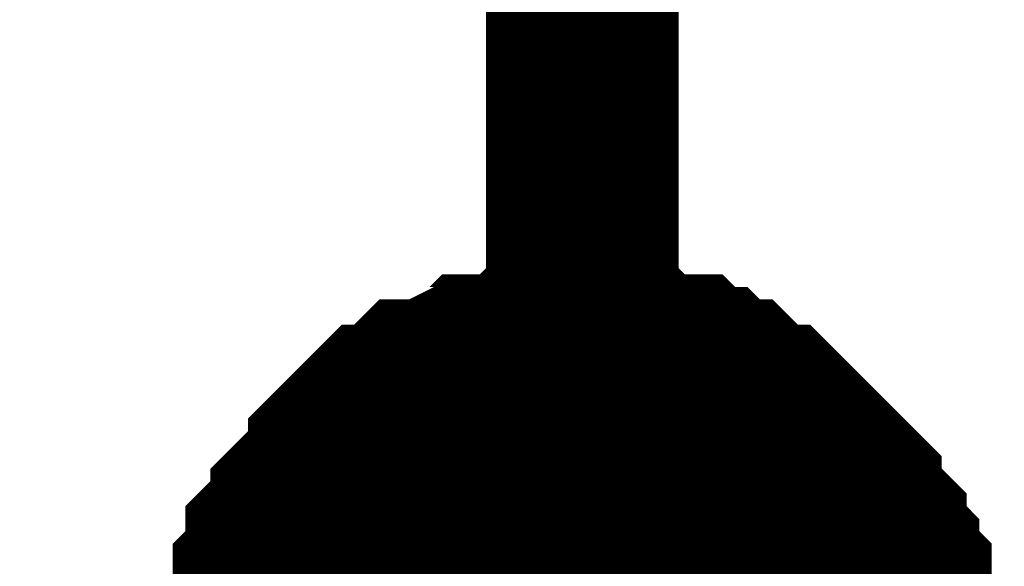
# Model space of a CAD drawing. Header units: inches. Extents: x 0 to 292, y 0 to 193.
# Tile 121 of 189: x 140.109 to 141.641, y 141.396 to 142.246. Entities that reach past the tile are written whole.
import ezdxf

# ---------------------------------------------------------------- set-up
doc = ezdxf.new("R2010")
doc.units = ezdxf.units.IN
doc.layers.add('Sheet', color=255, linetype='Continuous')

msp = doc.modelspace()

# ---------------------------------------------------------------- linework, layer by layer
at = {"layer": 'Sheet'}
for points in [[(116.6491, 125.7957, 0.2997, 0.2997, 0), (140.9842, 125.7957, 0.2997, 0.2997, 0), (140.9842, 128.7778, 0.2997, 0.2997, 0), (140.9842, 141.2131, 0.2997, 0.2997, 0), (140.9842, 144.1563, 0.2997, 0.2997, 0)], [(140.4777, 141.2326, 0.2997, 0.2997, 0), (140.4777, 141.2716, 0.2997, 0.2997, 0), (140.4777, 141.2911, 0.2997, 0.2997, 0), (140.4971, 141.3106, 0.2997, 0.2997, 0), (140.4971, 141.3301, 0.2997, 0.2997, 0), (140.4971, 141.3691, 0.2997, 0.2997, 0), (140.5166, 141.3885, 0.2997, 0.2997, 0), (140.5166, 141.408, 0.2997, 0.2997, 0), (140.5166, 141.4275, 0.2997, 0.2997, 0), (140.5361, 141.447, 0.2997, 0.2997, 0), (140.5556, 141.4665, 0.2997, 0.2997, 0), (140.5556, 141.486, 0.2997, 0.2997, 0), (140.5751, 141.5055, 0.2997, 0.2997, 0), (140.5946, 141.525, 0.2997, 0.2997, 0), (140.614, 141.5445, 0.2997, 0.2997, 0), (140.614, 141.564, 0.2997, 0.2997, 0), (140.6335, 141.5835, 0.2997, 0.2997, 0), (140.653, 141.6029, 0.2997, 0.2997, 0), (140.6725, 141.6224, 0.2997, 0.2997, 0), (140.692, 141.6224, 0.2997, 0.2997, 0), (140.7115, 141.6419, 0.2997, 0.2997, 0), (140.7309, 141.6614, 0.2997, 0.2997, 0), (140.7504, 141.6614, 0.2997, 0.2997, 0), (140.7894, 141.6809, 0.2997, 0.2997, 0), (140.8089, 141.6809, 0.2997, 0.2997, 0), (140.8284, 141.7004, 0.2997, 0.2997, 0), (140.8478, 141.7004, 0.2997, 0.2997, 0), (140.8868, 141.7004, 0.2997, 0.2997, 0), (140.9063, 141.7199, 0.2997, 0.2997, 0), (140.9258, 141.7199, 0.2997, 0.2997, 0), (140.9647, 141.7199, 0.2997, 0.2997, 0), (140.9842, 141.7199, 0.2997, 0.2997, 0)], [(140.4777, 141.2326, 0.2997, 0.2997, 0), (140.4777, 141.2716, 0.2997, 0.2997, 0), (140.4777, 141.2911, 0.2997, 0.2997, 0), (140.4971, 141.3106, 0.2997, 0.2997, 0), (140.4971, 141.3301, 0.2997, 0.2997, 0), (140.4971, 141.3691, 0.2997, 0.2997, 0), (140.5166, 141.3885, 0.2997, 0.2997, 0), (140.5166, 141.408, 0.2997, 0.2997, 0), (140.5166, 141.4275, 0.2997, 0.2997, 0), (140.5361, 141.447, 0.2997, 0.2997, 0), (140.5556, 141.4665, 0.2997, 0.2997, 0), (140.5556, 141.486, 0.2997, 0.2997, 0), (140.5751, 141.5055, 0.2997, 0.2997, 0), (140.5946, 141.525, 0.2997, 0.2997, 0), (140.614, 141.5445, 0.2997, 0.2997, 0), (140.614, 141.564, 0.2997, 0.2997, 0), (140.6335, 141.5835, 0.2997, 0.2997, 0), (140.653, 141.6029, 0.2997, 0.2997, 0), (140.6725, 141.6224, 0.2997, 0.2997, 0), (140.692, 141.6224, 0.2997, 0.2997, 0), (140.7115, 141.6419, 0.2997, 0.2997, 0), (140.7309, 141.6614, 0.2997, 0.2997, 0), (140.7504, 141.6614, 0.2997, 0.2997, 0), (140.7894, 141.6809, 0.2997, 0.2997, 0), (140.8089, 141.6809, 0.2997, 0.2997, 0), (140.8284, 141.7004, 0.2997, 0.2997, 0), (140.8478, 141.7004, 0.2997, 0.2997, 0), (140.8868, 141.7004, 0.2997, 0.2997, 0), (140.9063, 141.7199, 0.2997, 0.2997, 0), (140.9258, 141.7199, 0.2997, 0.2997, 0), (140.9647, 141.7199, 0.2997, 0.2997, 0), (140.9842, 141.7199, 0.2997, 0.2997, 0)], [(140.4777, 141.2326, 0.2997, 0.2997, 0), (140.4777, 141.2716, 0.2997, 0.2997, 0), (140.4777, 141.2911, 0.2997, 0.2997, 0), (140.4971, 141.3106, 0.2997, 0.2997, 0), (140.4971, 141.3301, 0.2997, 0.2997, 0), (140.4971, 141.3691, 0.2997, 0.2997, 0), (140.5166, 141.3885, 0.2997, 0.2997, 0), (140.5166, 141.408, 0.2997, 0.2997, 0), (140.5166, 141.4275, 0.2997, 0.2997, 0), (140.5361, 141.447, 0.2997, 0.2997, 0), (140.5556, 141.4665, 0.2997, 0.2997, 0), (140.5556, 141.486, 0.2997, 0.2997, 0), (140.5751, 141.5055, 0.2997, 0.2997, 0), (140.5946, 141.525, 0.2997, 0.2997, 0), (140.614, 141.5445, 0.2997, 0.2997, 0), (140.614, 141.564, 0.2997, 0.2997, 0), (140.6335, 141.5835, 0.2997, 0.2997, 0), (140.653, 141.6029, 0.2997, 0.2997, 0), (140.6725, 141.6224, 0.2997, 0.2997, 0), (140.692, 141.6224, 0.2997, 0.2997, 0), (140.7115, 141.6419, 0.2997, 0.2997, 0), (140.7309, 141.6614, 0.2997, 0.2997, 0), (140.7504, 141.6614, 0.2997, 0.2997, 0), (140.7894, 141.6809, 0.2997, 0.2997, 0), (140.8089, 141.6809, 0.2997, 0.2997, 0), (140.8284, 141.7004, 0.2997, 0.2997, 0), (140.8478, 141.7004, 0.2997, 0.2997, 0), (140.8868, 141.7004, 0.2997, 0.2997, 0), (140.9063, 141.7199, 0.2997, 0.2997, 0), (140.9258, 141.7199, 0.2997, 0.2997, 0), (140.9647, 141.7199, 0.2997, 0.2997, 0), (140.9842, 141.7199, 0.2997, 0.2997, 0)], [(140.4777, 141.2326, 0.2997, 0.2997, 0), (140.4777, 141.2716, 0.2997, 0.2997, 0), (140.4777, 141.2911, 0.2997, 0.2997, 0), (140.4971, 141.3106, 0.2997, 0.2997, 0), (140.4971, 141.3301, 0.2997, 0.2997, 0), (140.4971, 141.3691, 0.2997, 0.2997, 0), (140.5166, 141.3885, 0.2997, 0.2997, 0), (140.5166, 141.408, 0.2997, 0.2997, 0), (140.5166, 141.4275, 0.2997, 0.2997, 0), (140.5361, 141.447, 0.2997, 0.2997, 0), (140.5556, 141.4665, 0.2997, 0.2997, 0), (140.5556, 141.486, 0.2997, 0.2997, 0), (140.5751, 141.5055, 0.2997, 0.2997, 0), (140.5946, 141.525, 0.2997, 0.2997, 0), (140.614, 141.5445, 0.2997, 0.2997, 0), (140.614, 141.564, 0.2997, 0.2997, 0), (140.6335, 141.5835, 0.2997, 0.2997, 0), (140.653, 141.6029, 0.2997, 0.2997, 0), (140.6725, 141.6224, 0.2997, 0.2997, 0), (140.692, 141.6224, 0.2997, 0.2997, 0), (140.7115, 141.6419, 0.2997, 0.2997, 0), (140.7309, 141.6614, 0.2997, 0.2997, 0), (140.7504, 141.6614, 0.2997, 0.2997, 0), (140.7894, 141.6809, 0.2997, 0.2997, 0), (140.8089, 141.6809, 0.2997, 0.2997, 0), (140.8284, 141.7004, 0.2997, 0.2997, 0), (140.8478, 141.7004, 0.2997, 0.2997, 0), (140.8868, 141.7004, 0.2997, 0.2997, 0), (140.9063, 141.7199, 0.2997, 0.2997, 0), (140.9258, 141.7199, 0.2997, 0.2997, 0), (140.9647, 141.7199, 0.2997, 0.2997, 0), (140.9842, 141.7199, 0.2997, 0.2997, 0)], [(140.4777, 141.2326, 0.2997, 0.2997, 0), (140.4777, 141.2716, 0.2997, 0.2997, 0), (140.4777, 141.2911, 0.2997, 0.2997, 0), (140.4971, 141.3106, 0.2997, 0.2997, 0), (140.4971, 141.3301, 0.2997, 0.2997, 0), (140.4971, 141.3691, 0.2997, 0.2997, 0), (140.5166, 141.3885, 0.2997, 0.2997, 0), (140.5166, 141.408, 0.2997, 0.2997, 0), (140.5166, 141.4275, 0.2997, 0.2997, 0), (140.5361, 141.447, 0.2997, 0.2997, 0), (140.5556, 141.4665, 0.2997, 0.2997, 0), (140.5556, 141.486, 0.2997, 0.2997, 0), (140.5751, 141.5055, 0.2997, 0.2997, 0), (140.5946, 141.525, 0.2997, 0.2997, 0), (140.614, 141.5445, 0.2997, 0.2997, 0), (140.614, 141.564, 0.2997, 0.2997, 0), (140.6335, 141.5835, 0.2997, 0.2997, 0), (140.653, 141.6029, 0.2997, 0.2997, 0), (140.6725, 141.6224, 0.2997, 0.2997, 0), (140.692, 141.6224, 0.2997, 0.2997, 0), (140.7115, 141.6419, 0.2997, 0.2997, 0), (140.7309, 141.6614, 0.2997, 0.2997, 0), (140.7504, 141.6614, 0.2997, 0.2997, 0), (140.7894, 141.6809, 0.2997, 0.2997, 0), (140.8089, 141.6809, 0.2997, 0.2997, 0), (140.8284, 141.7004, 0.2997, 0.2997, 0), (140.8478, 141.7004, 0.2997, 0.2997, 0), (140.8868, 141.7004, 0.2997, 0.2997, 0), (140.9063, 141.7199, 0.2997, 0.2997, 0), (140.9258, 141.7199, 0.2997, 0.2997, 0), (140.9647, 141.7199, 0.2997, 0.2997, 0), (140.9842, 141.7199, 0.2997, 0.2997, 0)], [(140.9842, 141.7199, 0.2997, 0.2997, 0), (140.9842, 141.7199, 0.2997, 0.2997, 0)], [(140.9842, 141.7199, 0.2997, 0.2997, 0), (141.0037, 141.7199, 0.2997, 0.2997, 0), (141.0427, 141.7199, 0.2997, 0.2997, 0), (141.0622, 141.7199, 0.2997, 0.2997, 0), (141.0817, 141.7004, 0.2997, 0.2997, 0), (141.1011, 141.7004, 0.2997, 0.2997, 0), (141.1401, 141.7004, 0.2997, 0.2997, 0), (141.1596, 141.6809, 0.2997, 0.2997, 0), (141.1791, 141.6809, 0.2997, 0.2997, 0), (141.1986, 141.6614, 0.2997, 0.2997, 0), (141.218, 141.6614, 0.2997, 0.2997, 0), (141.2375, 141.6419, 0.2997, 0.2997, 0), (141.257, 141.6224, 0.2997, 0.2997, 0), (141.2765, 141.6224, 0.2997, 0.2997, 0), (141.296, 141.6029, 0.2997, 0.2997, 0), (141.3155, 141.5835, 0.2997, 0.2997, 0), (141.3349, 141.564, 0.2997, 0.2997, 0), (141.3544, 141.5445, 0.2997, 0.2997, 0), (141.3739, 141.525, 0.2997, 0.2997, 0), (141.3934, 141.5055, 0.2997, 0.2997, 0), (141.3934, 141.486, 0.2997, 0.2997, 0), (141.4129, 141.4665, 0.2997, 0.2997, 0), (141.4324, 141.447, 0.2997, 0.2997, 0), (141.4324, 141.4275, 0.2997, 0.2997, 0), (141.4518, 141.408, 0.2997, 0.2997, 0), (141.4518, 141.3885, 0.2997, 0.2997, 0), (141.4713, 141.3691, 0.2997, 0.2997, 0), (141.4713, 141.3301, 0.2997, 0.2997, 0), (141.4713, 141.3106, 0.2997, 0.2997, 0), (141.4908, 141.2911, 0.2997, 0.2997, 0), (141.4908, 141.2716, 0.2997, 0.2997, 0), (141.4908, 141.2326, 0.2997, 0.2997, 0)], [(140.9842, 141.7199, 0.2997, 0.2997, 0), (140.9842, 141.7199, 0.2997, 0.2997, 0)], [(140.9842, 141.7199, 0.2997, 0.2997, 0), (141.0037, 141.7199, 0.2997, 0.2997, 0), (141.0427, 141.7199, 0.2997, 0.2997, 0), (141.0622, 141.7199, 0.2997, 0.2997, 0), (141.0817, 141.7004, 0.2997, 0.2997, 0), (141.1011, 141.7004, 0.2997, 0.2997, 0), (141.1401, 141.7004, 0.2997, 0.2997, 0), (141.1596, 141.6809, 0.2997, 0.2997, 0), (141.1791, 141.6809, 0.2997, 0.2997, 0), (141.1986, 141.6614, 0.2997, 0.2997, 0), (141.218, 141.6614, 0.2997, 0.2997, 0), (141.2375, 141.6419, 0.2997, 0.2997, 0), (141.257, 141.6224, 0.2997, 0.2997, 0), (141.2765, 141.6224, 0.2997, 0.2997, 0), (141.296, 141.6029, 0.2997, 0.2997, 0), (141.3155, 141.5835, 0.2997, 0.2997, 0), (141.3349, 141.564, 0.2997, 0.2997, 0), (141.3544, 141.5445, 0.2997, 0.2997, 0), (141.3739, 141.525, 0.2997, 0.2997, 0), (141.3934, 141.5055, 0.2997, 0.2997, 0), (141.3934, 141.486, 0.2997, 0.2997, 0), (141.4129, 141.4665, 0.2997, 0.2997, 0), (141.4324, 141.447, 0.2997, 0.2997, 0), (141.4324, 141.4275, 0.2997, 0.2997, 0), (141.4518, 141.408, 0.2997, 0.2997, 0), (141.4518, 141.3885, 0.2997, 0.2997, 0), (141.4713, 141.3691, 0.2997, 0.2997, 0), (141.4713, 141.3301, 0.2997, 0.2997, 0), (141.4713, 141.3106, 0.2997, 0.2997, 0), (141.4908, 141.2911, 0.2997, 0.2997, 0), (141.4908, 141.2716, 0.2997, 0.2997, 0), (141.4908, 141.2326, 0.2997, 0.2997, 0)], [(140.9842, 141.7199, 0.2997, 0.2997, 0), (140.9842, 141.7199, 0.2997, 0.2997, 0)], [(140.9842, 141.7199, 0.2997, 0.2997, 0), (141.0037, 141.7199, 0.2997, 0.2997, 0), (141.0427, 141.7199, 0.2997, 0.2997, 0), (141.0622, 141.7199, 0.2997, 0.2997, 0), (141.0817, 141.7004, 0.2997, 0.2997, 0), (141.1011, 141.7004, 0.2997, 0.2997, 0), (141.1401, 141.7004, 0.2997, 0.2997, 0), (141.1596, 141.6809, 0.2997, 0.2997, 0), (141.1791, 141.6809, 0.2997, 0.2997, 0), (141.1986, 141.6614, 0.2997, 0.2997, 0), (141.218, 141.6614, 0.2997, 0.2997, 0), (141.2375, 141.6419, 0.2997, 0.2997, 0), (141.257, 141.6224, 0.2997, 0.2997, 0), (141.2765, 141.6224, 0.2997, 0.2997, 0), (141.296, 141.6029, 0.2997, 0.2997, 0), (141.3155, 141.5835, 0.2997, 0.2997, 0), (141.3349, 141.564, 0.2997, 0.2997, 0), (141.3544, 141.5445, 0.2997, 0.2997, 0), (141.3739, 141.525, 0.2997, 0.2997, 0), (141.3934, 141.5055, 0.2997, 0.2997, 0), (141.3934, 141.486, 0.2997, 0.2997, 0), (141.4129, 141.4665, 0.2997, 0.2997, 0), (141.4324, 141.447, 0.2997, 0.2997, 0), (141.4324, 141.4275, 0.2997, 0.2997, 0), (141.4518, 141.408, 0.2997, 0.2997, 0), (141.4518, 141.3885, 0.2997, 0.2997, 0), (141.4713, 141.3691, 0.2997, 0.2997, 0), (141.4713, 141.3301, 0.2997, 0.2997, 0), (141.4713, 141.3106, 0.2997, 0.2997, 0), (141.4908, 141.2911, 0.2997, 0.2997, 0), (141.4908, 141.2716, 0.2997, 0.2997, 0), (141.4908, 141.2326, 0.2997, 0.2997, 0)], [(140.9842, 141.7199, 0.2997, 0.2997, 0), (140.9842, 141.7199, 0.2997, 0.2997, 0)], [(140.9842, 141.7199, 0.2997, 0.2997, 0), (141.0037, 141.7199, 0.2997, 0.2997, 0), (141.0427, 141.7199, 0.2997, 0.2997, 0), (141.0622, 141.7199, 0.2997, 0.2997, 0), (141.0817, 141.7004, 0.2997, 0.2997, 0), (141.1011, 141.7004, 0.2997, 0.2997, 0), (141.1401, 141.7004, 0.2997, 0.2997, 0), (141.1596, 141.6809, 0.2997, 0.2997, 0), (141.1791, 141.6809, 0.2997, 0.2997, 0), (141.1986, 141.6614, 0.2997, 0.2997, 0), (141.218, 141.6614, 0.2997, 0.2997, 0), (141.2375, 141.6419, 0.2997, 0.2997, 0), (141.257, 141.6224, 0.2997, 0.2997, 0), (141.2765, 141.6224, 0.2997, 0.2997, 0), (141.296, 141.6029, 0.2997, 0.2997, 0), (141.3155, 141.5835, 0.2997, 0.2997, 0), (141.3349, 141.564, 0.2997, 0.2997, 0), (141.3544, 141.5445, 0.2997, 0.2997, 0), (141.3739, 141.525, 0.2997, 0.2997, 0), (141.3934, 141.5055, 0.2997, 0.2997, 0), (141.3934, 141.486, 0.2997, 0.2997, 0), (141.4129, 141.4665, 0.2997, 0.2997, 0), (141.4324, 141.447, 0.2997, 0.2997, 0), (141.4324, 141.4275, 0.2997, 0.2997, 0), (141.4518, 141.408, 0.2997, 0.2997, 0), (141.4518, 141.3885, 0.2997, 0.2997, 0), (141.4713, 141.3691, 0.2997, 0.2997, 0), (141.4713, 141.3301, 0.2997, 0.2997, 0), (141.4713, 141.3106, 0.2997, 0.2997, 0), (141.4908, 141.2911, 0.2997, 0.2997, 0), (141.4908, 141.2716, 0.2997, 0.2997, 0), (141.4908, 141.2326, 0.2997, 0.2997, 0)], [(140.9842, 141.7199, 0.2997, 0.2997, 0), (140.9842, 141.7199, 0.2997, 0.2997, 0)], [(140.9842, 141.7199, 0.2997, 0.2997, 0), (141.0037, 141.7199, 0.2997, 0.2997, 0), (141.0427, 141.7199, 0.2997, 0.2997, 0), (141.0622, 141.7199, 0.2997, 0.2997, 0), (141.0817, 141.7004, 0.2997, 0.2997, 0), (141.1011, 141.7004, 0.2997, 0.2997, 0), (141.1401, 141.7004, 0.2997, 0.2997, 0), (141.1596, 141.6809, 0.2997, 0.2997, 0), (141.1791, 141.6809, 0.2997, 0.2997, 0), (141.1986, 141.6614, 0.2997, 0.2997, 0), (141.218, 141.6614, 0.2997, 0.2997, 0), (141.2375, 141.6419, 0.2997, 0.2997, 0), (141.257, 141.6224, 0.2997, 0.2997, 0), (141.2765, 141.6224, 0.2997, 0.2997, 0), (141.296, 141.6029, 0.2997, 0.2997, 0), (141.3155, 141.5835, 0.2997, 0.2997, 0), (141.3349, 141.564, 0.2997, 0.2997, 0), (141.3544, 141.5445, 0.2997, 0.2997, 0), (141.3739, 141.525, 0.2997, 0.2997, 0), (141.3934, 141.5055, 0.2997, 0.2997, 0), (141.3934, 141.486, 0.2997, 0.2997, 0), (141.4129, 141.4665, 0.2997, 0.2997, 0), (141.4324, 141.447, 0.2997, 0.2997, 0), (141.4324, 141.4275, 0.2997, 0.2997, 0), (141.4518, 141.408, 0.2997, 0.2997, 0), (141.4518, 141.3885, 0.2997, 0.2997, 0), (141.4713, 141.3691, 0.2997, 0.2997, 0), (141.4713, 141.3301, 0.2997, 0.2997, 0), (141.4713, 141.3106, 0.2997, 0.2997, 0), (141.4908, 141.2911, 0.2997, 0.2997, 0), (141.4908, 141.2716, 0.2997, 0.2997, 0), (141.4908, 141.2326, 0.2997, 0.2997, 0)], [(140.4971, 141.3301, 0.0991, 0.0991, 0), (140.4971, 141.3691, 0.0991, 0.0991, 0), (140.5166, 141.3885, 0.0991, 0.0991, 0), (140.5166, 141.408, 0.0991, 0.0991, 0), (140.5166, 141.4275, 0.0991, 0.0991, 0), (140.5361, 141.447, 0.0991, 0.0991, 0), (140.5556, 141.4665, 0.0991, 0.0991, 0), (140.5556, 141.486, 0.0991, 0.0991, 0), (140.5751, 141.5055, 0.0991, 0.0991, 0), (140.5946, 141.525, 0.0991, 0.0991, 0), (140.614, 141.5445, 0.0991, 0.0991, 0), (140.614, 141.564, 0.0991, 0.0991, 0), (140.6335, 141.5835, 0.0991, 0.0991, 0), (140.653, 141.6029, 0.0991, 0.0991, 0), (140.6725, 141.6224, 0.0991, 0.0991, 0), (140.692, 141.6224, 0.0991, 0.0991, 0), (140.7115, 141.6419, 0.0991, 0.0991, 0), (140.7309, 141.6614, 0.0991, 0.0991, 0), (140.7504, 141.6614, 0.0991, 0.0991, 0), (140.7894, 141.6809, 0.0991, 0.0991, 0), (140.8089, 141.6809, 0.0991, 0.0991, 0), (140.8284, 141.7004, 0.0991, 0.0991, 0), (140.8478, 141.7004, 0.0991, 0.0991, 0), (140.8868, 141.7004, 0.0991, 0.0991, 0), (140.9063, 141.7199, 0.0991, 0.0991, 0), (140.9258, 141.7199, 0.0991, 0.0991, 0), (140.9647, 141.7199, 0.0991, 0.0991, 0), (140.9842, 141.7199, 0.0991, 0.0991, 0)], [(140.4971, 141.3301, 0.0991, 0.0991, 0), (140.4971, 141.3691, 0.0991, 0.0991, 0), (140.5166, 141.3885, 0.0991, 0.0991, 0), (140.5166, 141.408, 0.0991, 0.0991, 0), (140.5166, 141.4275, 0.0991, 0.0991, 0), (140.5361, 141.447, 0.0991, 0.0991, 0), (140.5556, 141.4665, 0.0991, 0.0991, 0), (140.5556, 141.486, 0.0991, 0.0991, 0), (140.5751, 141.5055, 0.0991, 0.0991, 0), (140.5946, 141.525, 0.0991, 0.0991, 0), (140.614, 141.5445, 0.0991, 0.0991, 0), (140.614, 141.564, 0.0991, 0.0991, 0), (140.6335, 141.5835, 0.0991, 0.0991, 0), (140.653, 141.6029, 0.0991, 0.0991, 0), (140.6725, 141.6224, 0.0991, 0.0991, 0), (140.692, 141.6224, 0.0991, 0.0991, 0), (140.7115, 141.6419, 0.0991, 0.0991, 0), (140.7309, 141.6614, 0.0991, 0.0991, 0), (140.7504, 141.6614, 0.0991, 0.0991, 0), (140.7894, 141.6809, 0.0991, 0.0991, 0), (140.8089, 141.6809, 0.0991, 0.0991, 0), (140.8284, 141.7004, 0.0991, 0.0991, 0), (140.8478, 141.7004, 0.0991, 0.0991, 0), (140.8868, 141.7004, 0.0991, 0.0991, 0), (140.9063, 141.7199, 0.0991, 0.0991, 0), (140.9258, 141.7199, 0.0991, 0.0991, 0), (140.9647, 141.7199, 0.0991, 0.0991, 0), (140.9842, 141.7199, 0.0991, 0.0991, 0)], [(140.4971, 141.3301, 0.0991, 0.0991, 0), (140.4971, 141.3691, 0.0991, 0.0991, 0), (140.5166, 141.3885, 0.0991, 0.0991, 0), (140.5166, 141.408, 0.0991, 0.0991, 0), (140.5166, 141.4275, 0.0991, 0.0991, 0), (140.5361, 141.447, 0.0991, 0.0991, 0), (140.5556, 141.4665, 0.0991, 0.0991, 0), (140.5556, 141.486, 0.0991, 0.0991, 0), (140.5751, 141.5055, 0.0991, 0.0991, 0), (140.5946, 141.525, 0.0991, 0.0991, 0), (140.614, 141.5445, 0.0991, 0.0991, 0), (140.614, 141.564, 0.0991, 0.0991, 0), (140.6335, 141.5835, 0.0991, 0.0991, 0), (140.653, 141.6029, 0.0991, 0.0991, 0), (140.6725, 141.6224, 0.0991, 0.0991, 0), (140.692, 141.6224, 0.0991, 0.0991, 0), (140.7115, 141.6419, 0.0991, 0.0991, 0), (140.7309, 141.6614, 0.0991, 0.0991, 0), (140.7504, 141.6614, 0.0991, 0.0991, 0), (140.7894, 141.6809, 0.0991, 0.0991, 0), (140.8089, 141.6809, 0.0991, 0.0991, 0), (140.8284, 141.7004, 0.0991, 0.0991, 0), (140.8478, 141.7004, 0.0991, 0.0991, 0), (140.8868, 141.7004, 0.0991, 0.0991, 0), (140.9063, 141.7199, 0.0991, 0.0991, 0), (140.9258, 141.7199, 0.0991, 0.0991, 0), (140.9647, 141.7199, 0.0991, 0.0991, 0), (140.9842, 141.7199, 0.0991, 0.0991, 0)], [(140.4971, 141.3301, 0.0991, 0.0991, 0), (140.4971, 141.3691, 0.0991, 0.0991, 0), (140.5166, 141.3885, 0.0991, 0.0991, 0), (140.5166, 141.408, 0.0991, 0.0991, 0), (140.5166, 141.4275, 0.0991, 0.0991, 0), (140.5361, 141.447, 0.0991, 0.0991, 0), (140.5556, 141.4665, 0.0991, 0.0991, 0), (140.5556, 141.486, 0.0991, 0.0991, 0), (140.5751, 141.5055, 0.0991, 0.0991, 0), (140.5946, 141.525, 0.0991, 0.0991, 0), (140.614, 141.5445, 0.0991, 0.0991, 0), (140.614, 141.564, 0.0991, 0.0991, 0), (140.6335, 141.5835, 0.0991, 0.0991, 0), (140.653, 141.6029, 0.0991, 0.0991, 0), (140.6725, 141.6224, 0.0991, 0.0991, 0), (140.692, 141.6224, 0.0991, 0.0991, 0), (140.7115, 141.6419, 0.0991, 0.0991, 0), (140.7309, 141.6614, 0.0991, 0.0991, 0), (140.7504, 141.6614, 0.0991, 0.0991, 0), (140.7894, 141.6809, 0.0991, 0.0991, 0), (140.8089, 141.6809, 0.0991, 0.0991, 0), (140.8284, 141.7004, 0.0991, 0.0991, 0), (140.8478, 141.7004, 0.0991, 0.0991, 0), (140.8868, 141.7004, 0.0991, 0.0991, 0), (140.9063, 141.7199, 0.0991, 0.0991, 0), (140.9258, 141.7199, 0.0991, 0.0991, 0), (140.9647, 141.7199, 0.0991, 0.0991, 0), (140.9842, 141.7199, 0.0991, 0.0991, 0)], [(140.4971, 141.3301, 0.0991, 0.0991, 0), (140.4971, 141.3691, 0.0991, 0.0991, 0), (140.5166, 141.3885, 0.0991, 0.0991, 0), (140.5166, 141.408, 0.0991, 0.0991, 0), (140.5166, 141.4275, 0.0991, 0.0991, 0), (140.5361, 141.447, 0.0991, 0.0991, 0), (140.5556, 141.4665, 0.0991, 0.0991, 0), (140.5556, 141.486, 0.0991, 0.0991, 0), (140.5751, 141.5055, 0.0991, 0.0991, 0), (140.5946, 141.525, 0.0991, 0.0991, 0), (140.614, 141.5445, 0.0991, 0.0991, 0), (140.614, 141.564, 0.0991, 0.0991, 0), (140.6335, 141.5835, 0.0991, 0.0991, 0), (140.653, 141.6029, 0.0991, 0.0991, 0), (140.6725, 141.6224, 0.0991, 0.0991, 0), (140.692, 141.6224, 0.0991, 0.0991, 0), (140.7115, 141.6419, 0.0991, 0.0991, 0), (140.7309, 141.6614, 0.0991, 0.0991, 0), (140.7504, 141.6614, 0.0991, 0.0991, 0), (140.7894, 141.6809, 0.0991, 0.0991, 0), (140.8089, 141.6809, 0.0991, 0.0991, 0), (140.8284, 141.7004, 0.0991, 0.0991, 0), (140.8478, 141.7004, 0.0991, 0.0991, 0), (140.8868, 141.7004, 0.0991, 0.0991, 0), (140.9063, 141.7199, 0.0991, 0.0991, 0), (140.9258, 141.7199, 0.0991, 0.0991, 0), (140.9647, 141.7199, 0.0991, 0.0991, 0), (140.9842, 141.7199, 0.0991, 0.0991, 0)], [(140.9842, 141.7199, 0.0991, 0.0991, 0), (140.9842, 141.7199, 0.0991, 0.0991, 0)], [(140.9842, 141.7199, 0.0991, 0.0991, 0), (141.0037, 141.7199, 0.0991, 0.0991, 0), (141.0427, 141.7199, 0.0991, 0.0991, 0), (141.0622, 141.7199, 0.0991, 0.0991, 0), (141.0817, 141.7004, 0.0991, 0.0991, 0), (141.1011, 141.7004, 0.0991, 0.0991, 0), (141.1401, 141.7004, 0.0991, 0.0991, 0), (141.1596, 141.6809, 0.0991, 0.0991, 0), (141.1791, 141.6809, 0.0991, 0.0991, 0), (141.1986, 141.6614, 0.0991, 0.0991, 0), (141.218, 141.6614, 0.0991, 0.0991, 0), (141.2375, 141.6419, 0.0991, 0.0991, 0), (141.257, 141.6224, 0.0991, 0.0991, 0), (141.2765, 141.6224, 0.0991, 0.0991, 0), (141.296, 141.6029, 0.0991, 0.0991, 0), (141.3155, 141.5835, 0.0991, 0.0991, 0), (141.3349, 141.564, 0.0991, 0.0991, 0), (141.3544, 141.5445, 0.0991, 0.0991, 0), (141.3739, 141.525, 0.0991, 0.0991, 0), (141.3934, 141.5055, 0.0991, 0.0991, 0), (141.3934, 141.486, 0.0991, 0.0991, 0), (141.4129, 141.4665, 0.0991, 0.0991, 0), (141.4324, 141.447, 0.0991, 0.0991, 0), (141.4324, 141.4275, 0.0991, 0.0991, 0), (141.4518, 141.408, 0.0991, 0.0991, 0), (141.4518, 141.3885, 0.0991, 0.0991, 0), (141.4713, 141.3691, 0.0991, 0.0991, 0), (141.4713, 141.3301, 0.0991, 0.0991, 0)], [(140.9842, 141.7199, 0.0991, 0.0991, 0), (140.9842, 141.7199, 0.0991, 0.0991, 0)], [(140.9842, 141.7199, 0.0991, 0.0991, 0), (141.0037, 141.7199, 0.0991, 0.0991, 0), (141.0427, 141.7199, 0.0991, 0.0991, 0), (141.0622, 141.7199, 0.0991, 0.0991, 0), (141.0817, 141.7004, 0.0991, 0.0991, 0), (141.1011, 141.7004, 0.0991, 0.0991, 0), (141.1401, 141.7004, 0.0991, 0.0991, 0), (141.1596, 141.6809, 0.0991, 0.0991, 0), (141.1791, 141.6809, 0.0991, 0.0991, 0), (141.1986, 141.6614, 0.0991, 0.0991, 0), (141.218, 141.6614, 0.0991, 0.0991, 0), (141.2375, 141.6419, 0.0991, 0.0991, 0), (141.257, 141.6224, 0.0991, 0.0991, 0), (141.2765, 141.6224, 0.0991, 0.0991, 0), (141.296, 141.6029, 0.0991, 0.0991, 0), (141.3155, 141.5835, 0.0991, 0.0991, 0), (141.3349, 141.564, 0.0991, 0.0991, 0), (141.3544, 141.5445, 0.0991, 0.0991, 0), (141.3739, 141.525, 0.0991, 0.0991, 0), (141.3934, 141.5055, 0.0991, 0.0991, 0), (141.3934, 141.486, 0.0991, 0.0991, 0), (141.4129, 141.4665, 0.0991, 0.0991, 0), (141.4324, 141.447, 0.0991, 0.0991, 0), (141.4324, 141.4275, 0.0991, 0.0991, 0), (141.4518, 141.408, 0.0991, 0.0991, 0), (141.4518, 141.3885, 0.0991, 0.0991, 0), (141.4713, 141.3691, 0.0991, 0.0991, 0), (141.4713, 141.3301, 0.0991, 0.0991, 0)], [(140.9842, 141.7199, 0.0991, 0.0991, 0), (140.9842, 141.7199, 0.0991, 0.0991, 0)], [(140.9842, 141.7199, 0.0991, 0.0991, 0), (141.0037, 141.7199, 0.0991, 0.0991, 0), (141.0427, 141.7199, 0.0991, 0.0991, 0), (141.0622, 141.7199, 0.0991, 0.0991, 0), (141.0817, 141.7004, 0.0991, 0.0991, 0), (141.1011, 141.7004, 0.0991, 0.0991, 0), (141.1401, 141.7004, 0.0991, 0.0991, 0), (141.1596, 141.6809, 0.0991, 0.0991, 0), (141.1791, 141.6809, 0.0991, 0.0991, 0), (141.1986, 141.6614, 0.0991, 0.0991, 0), (141.218, 141.6614, 0.0991, 0.0991, 0), (141.2375, 141.6419, 0.0991, 0.0991, 0), (141.257, 141.6224, 0.0991, 0.0991, 0), (141.2765, 141.6224, 0.0991, 0.0991, 0), (141.296, 141.6029, 0.0991, 0.0991, 0), (141.3155, 141.5835, 0.0991, 0.0991, 0), (141.3349, 141.564, 0.0991, 0.0991, 0), (141.3544, 141.5445, 0.0991, 0.0991, 0), (141.3739, 141.525, 0.0991, 0.0991, 0), (141.3934, 141.5055, 0.0991, 0.0991, 0), (141.3934, 141.486, 0.0991, 0.0991, 0), (141.4129, 141.4665, 0.0991, 0.0991, 0), (141.4324, 141.447, 0.0991, 0.0991, 0), (141.4324, 141.4275, 0.0991, 0.0991, 0), (141.4518, 141.408, 0.0991, 0.0991, 0), (141.4518, 141.3885, 0.0991, 0.0991, 0), (141.4713, 141.3691, 0.0991, 0.0991, 0), (141.4713, 141.3301, 0.0991, 0.0991, 0)], [(140.9842, 141.7199, 0.0991, 0.0991, 0), (140.9842, 141.7199, 0.0991, 0.0991, 0)], [(140.9842, 141.7199, 0.0991, 0.0991, 0), (141.0037, 141.7199, 0.0991, 0.0991, 0), (141.0427, 141.7199, 0.0991, 0.0991, 0), (141.0622, 141.7199, 0.0991, 0.0991, 0), (141.0817, 141.7004, 0.0991, 0.0991, 0), (141.1011, 141.7004, 0.0991, 0.0991, 0), (141.1401, 141.7004, 0.0991, 0.0991, 0), (141.1596, 141.6809, 0.0991, 0.0991, 0), (141.1791, 141.6809, 0.0991, 0.0991, 0), (141.1986, 141.6614, 0.0991, 0.0991, 0), (141.218, 141.6614, 0.0991, 0.0991, 0), (141.2375, 141.6419, 0.0991, 0.0991, 0), (141.257, 141.6224, 0.0991, 0.0991, 0), (141.2765, 141.6224, 0.0991, 0.0991, 0), (141.296, 141.6029, 0.0991, 0.0991, 0), (141.3155, 141.5835, 0.0991, 0.0991, 0), (141.3349, 141.564, 0.0991, 0.0991, 0), (141.3544, 141.5445, 0.0991, 0.0991, 0), (141.3739, 141.525, 0.0991, 0.0991, 0), (141.3934, 141.5055, 0.0991, 0.0991, 0), (141.3934, 141.486, 0.0991, 0.0991, 0), (141.4129, 141.4665, 0.0991, 0.0991, 0), (141.4324, 141.447, 0.0991, 0.0991, 0), (141.4324, 141.4275, 0.0991, 0.0991, 0), (141.4518, 141.408, 0.0991, 0.0991, 0), (141.4518, 141.3885, 0.0991, 0.0991, 0), (141.4713, 141.3691, 0.0991, 0.0991, 0), (141.4713, 141.3301, 0.0991, 0.0991, 0)], [(140.9842, 141.7199, 0.0991, 0.0991, 0), (140.9842, 141.7199, 0.0991, 0.0991, 0)], [(140.9842, 141.7199, 0.0991, 0.0991, 0), (141.0037, 141.7199, 0.0991, 0.0991, 0), (141.0427, 141.7199, 0.0991, 0.0991, 0), (141.0622, 141.7199, 0.0991, 0.0991, 0), (141.0817, 141.7004, 0.0991, 0.0991, 0), (141.1011, 141.7004, 0.0991, 0.0991, 0), (141.1401, 141.7004, 0.0991, 0.0991, 0), (141.1596, 141.6809, 0.0991, 0.0991, 0), (141.1791, 141.6809, 0.0991, 0.0991, 0), (141.1986, 141.6614, 0.0991, 0.0991, 0), (141.218, 141.6614, 0.0991, 0.0991, 0), (141.2375, 141.6419, 0.0991, 0.0991, 0), (141.257, 141.6224, 0.0991, 0.0991, 0), (141.2765, 141.6224, 0.0991, 0.0991, 0), (141.296, 141.6029, 0.0991, 0.0991, 0), (141.3155, 141.5835, 0.0991, 0.0991, 0), (141.3349, 141.564, 0.0991, 0.0991, 0), (141.3544, 141.5445, 0.0991, 0.0991, 0), (141.3739, 141.525, 0.0991, 0.0991, 0), (141.3934, 141.5055, 0.0991, 0.0991, 0), (141.3934, 141.486, 0.0991, 0.0991, 0), (141.4129, 141.4665, 0.0991, 0.0991, 0), (141.4324, 141.447, 0.0991, 0.0991, 0), (141.4324, 141.4275, 0.0991, 0.0991, 0), (141.4518, 141.408, 0.0991, 0.0991, 0), (141.4518, 141.3885, 0.0991, 0.0991, 0), (141.4713, 141.3691, 0.0991, 0.0991, 0), (141.4713, 141.3301, 0.0991, 0.0991, 0)]]:
    msp.add_lwpolyline(points, format="xyseb", dxfattribs=at)
msp.add_lwpolyline([(140.716, 141.224, 0.508, 0.508, 1), (141.224, 141.224, 0.508, 0.508, 1)], format="xyseb", close=True, dxfattribs=at)

doc.saveas('drawing.dxf')
